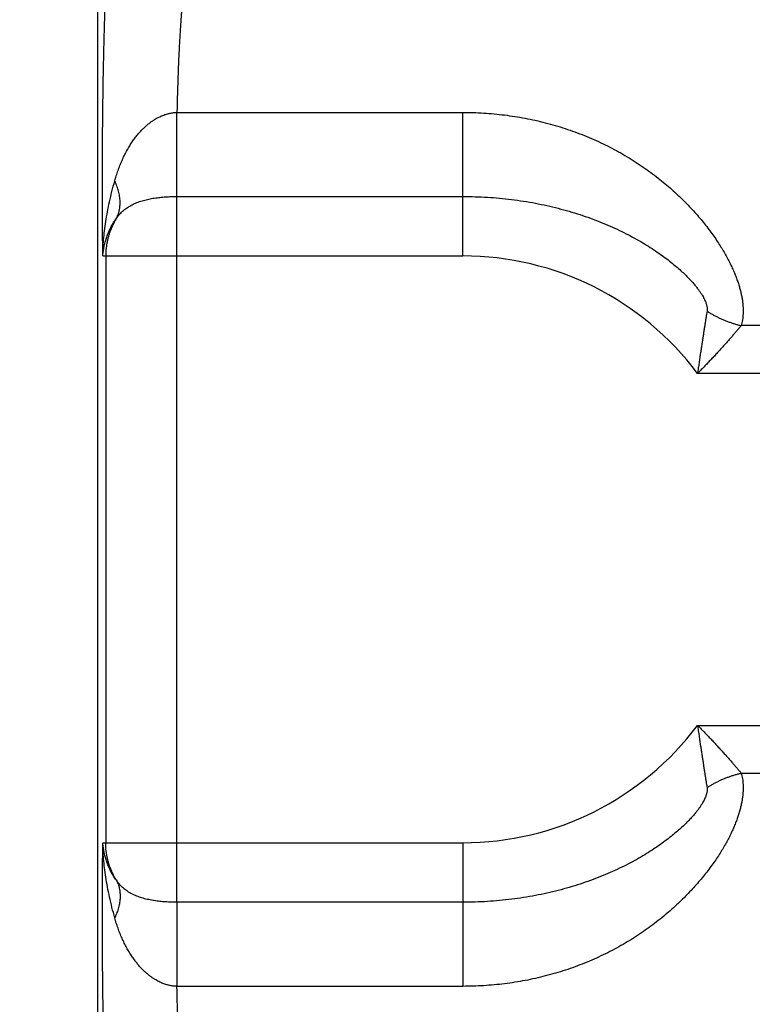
# Model space of a CAD drawing. Header units: inches. Extents: x 0 to 34, y 0 to 22.
# Tile 9 of 152: x 3.911 to 4.308, y 8.33 to 8.863. Entities that reach past the tile are written whole.
import ezdxf

# ---------------------------------------------------------------- set-up
doc = ezdxf.new("R2010")
doc.units = ezdxf.units.IN
doc.header["$LTSCALE"] = 1.87
doc.header["$MEASUREMENT"] = 0
doc.layers.get('0').update_dxf_attribs({"linetype": 'CONTINUOUS'})
doc.layers.add('DIMENSIONS', color=7, linetype='CONTINUOUS')
doc.styles.get("Standard").update_dxf_attribs({"font": 'txt', "width": 0.8})
doc.dimstyles.new('DIMSTYLE_1', dxfattribs={"dimtxt": 0.125, "dimasz": 0.18, "dimexe": 0.18, "dimexo": 0.0625, "dimgap": 0.09, "dimtad": 0, "dimtih": 1, "dimtoh": 1, "dimdec": 3, "dimzin": 4, "dimdsep": 46, "dimtxsty": 'STANDARD', "dimblk": '_FILLED', "dimblk1": '_FILLED', "dimblk2": '_FILLED', "dimcen": 0.09, "dimadec": 0, "dimazin": 0, "dimtp": 0.01, "dimtm": 0.01, "dimtfac": 1, "dimtdec": 3, "dimtofl": 0, "dimtmove": 0, "dimatfit": 3, "dimldrblk": '_FILLED', "dimfxl": 1, "dimtolj": 1, "dimtzin": 4, "dimarcsym": 0})

# ---------------------------------------------------------------- blocks, each defined once
blk = doc.blocks.new('_FILLED')
at = {"color": 0, "linetype": 'BYBLOCK'}
blk.add_solid([(0, 0), (-1, 0.1736), (-1, -0.1736)], dxfattribs=at)
blk = doc.blocks.new('*D2')
at = {"layer": 'DIMENSIONS', "color": 2, "linetype": 'CONTINUOUS'}
for p, q in [((5.68739, 8.51393), (5.68739, 5.78043)), ((3.95289, 6.87883), (3.95289, 5.78043)), ((3.95289, 5.90543), (3.59289, 5.90543)), ((5.68739, 5.90543), (6.04739, 5.90543))]:
    blk.add_line(p, q, dxfattribs=at)
at = {"layer": 'DIMENSIONS', "color": 2, "linetype": 'CONTINUOUS', "xscale": 0.18, "yscale": 0.18, "zscale": 0.18}
blk.add_blockref('_FILLED', (3.95289, 5.90543), dxfattribs=at)
at = {"layer": 'DIMENSIONS', "color": 2, "linetype": 'CONTINUOUS', "xscale": 0.18, "yscale": 0.18, "zscale": 0.18, "rotation": 180}
blk.add_blockref('_FILLED', (5.68739, 5.90543), dxfattribs=at)
at = {"layer": 'DIMENSIONS', "color": 2, "linetype": 'CONTINUOUS', "width": 0.8}
for s, p in [('[', (4.7214, 5.84293)), (']', (5.3214, 5.84293)), ('1.735', (4.0964, 5.84293)), ('44.06', (4.8214, 5.84293))]:
    blk.add_text(s, height=0.125, dxfattribs=at).set_placement(p)

msp = doc.modelspace()

# ---------------------------------------------------------------- linework, layer by layer
at = {"color": 7, "linetype": 'CONTINUOUS'}
for p, q in [((3.95289, 10.22397), (3.95289, 6.94133)), ((3.99596, 8.81312), (4.15089, 8.81312)), ((4.15089, 8.73535), (4.15089, 8.81312)), ((3.99591, 8.38527), (3.99591, 8.76758)), ((3.99591, 8.76758), (4.15089, 8.76758)), ((3.9558, 8.73535), (4.15089, 8.73535)), ((3.95736, 8.73535), (3.95736, 8.41751)), ((4.36092, 8.69764), (4.30173, 8.69764)), ((4.32193, 8.67175), (4.27804, 8.67175)), ((4.27804, 8.48111), (4.32193, 8.48111)), ((4.30173, 8.45522), (4.36092, 8.45522)), ((3.9558, 8.41751), (4.15089, 8.41751)), ((4.15089, 8.41751), (4.15089, 8.33974)), ((4.15089, 8.38527), (3.99591, 8.38527)), ((4.15089, 8.33974), (3.99596, 8.33974))]:
    msp.add_line(p, q, dxfattribs=at)
for start, end in [(36.8589, 90), (270, 323.1429)]:
    msp.add_arc((4.15089, 8.57643), 0.15892, start, end, dxfattribs=at)
for points, knots in [([(3.9558, 8.73535), (3.95578, 8.73704), (3.95575, 8.74045), (3.9557, 8.74558), (3.95566, 8.75076), (3.95563, 8.75597), (3.95561, 8.76121), (3.95559, 8.76646), (3.95558, 8.77172), (3.95559, 8.77698), (3.95559, 8.78224), (3.95561, 8.78748), (3.95563, 8.79271), (3.95567, 8.79792), (3.95571, 8.80311), (3.95575, 8.80825), (3.95581, 8.81336), (3.95587, 8.81842), (3.95594, 8.82343), (3.95602, 8.82838), (3.9561, 8.83327), (3.9562, 8.83809), (3.9563, 8.84283), (3.9564, 8.84749), (3.95652, 8.85207), (3.95664, 8.85655), (3.95676, 8.86094), (3.9569, 8.86522), (3.95704, 8.8694), (3.95718, 8.87347), (3.95733, 8.87742), (3.95749, 8.88125), (3.95765, 8.88495), (3.95782, 8.88852), (3.958, 8.89196), (3.95817, 8.89526), (3.95836, 8.89842), (3.95855, 8.90143), (3.95874, 8.9043), (3.95894, 8.907), (3.95914, 8.90956), (3.95934, 8.91195), (3.95955, 8.91418), (3.95976, 8.91625), (3.95997, 8.91815), (3.96019, 8.91988), (3.96041, 8.92144), (3.96063, 8.92282), (3.96085, 8.92404), (3.96107, 8.92507), (3.96129, 8.92593), (3.96152, 8.92661), (3.96174, 8.92712), (3.96191, 8.92738), (3.962, 8.92748)], [0, 0, 0, 0, 0.026419, 0.053105, 0.080013, 0.107099, 0.134313, 0.161608, 0.188936, 0.216261, 0.243563, 0.27082, 0.298005, 0.325082, 0.352012, 0.378759, 0.405295, 0.43159, 0.457618, 0.483348, 0.508748, 0.533789, 0.558441, 0.582673, 0.606456, 0.629762, 0.652566, 0.674846, 0.696575, 0.717727, 0.73827, 0.758178, 0.77743, 0.796011, 0.813901, 0.83108, 0.847521, 0.863202, 0.878103, 0.892211, 0.905512, 0.917992, 0.929636, 0.940431, 0.950364, 0.959424, 0.967604, 0.974898, 0.981299, 0.986802, 0.991405, 0.995118, 0.997964, 1, 1, 1, 1]), ([(4.00197, 8.88752), (4.00187, 8.88744), (4.00168, 8.88723), (4.00144, 8.88681), (4.0012, 8.88624), (4.00096, 8.88552), (4.00073, 8.88465), (4.00049, 8.88363), (4.00025, 8.88247), (4.00002, 8.88116), (3.99979, 8.8797), (3.99957, 8.8781), (3.99934, 8.87636), (3.99912, 8.87449), (3.99891, 8.87248), (3.9987, 8.87033), (3.99849, 8.86805), (3.99829, 8.86565), (3.99809, 8.86312), (3.9979, 8.86048), (3.99772, 8.85771), (3.99754, 8.85484), (3.99737, 8.85185), (3.9972, 8.84876), (3.99705, 8.84557), (3.99689, 8.84229), (3.99675, 8.83891), (3.99661, 8.83545), (3.99648, 8.8319), (3.99636, 8.82828), (3.99625, 8.82458), (3.99614, 8.82082), (3.99605, 8.81699), (3.99599, 8.81442), (3.99596, 8.81312)], [0, 0, 0, 0, 0.00477, 0.011175, 0.019392, 0.029495, 0.041514, 0.055456, 0.07132, 0.089095, 0.108767, 0.130317, 0.153722, 0.178955, 0.205986, 0.234781, 0.265304, 0.297514, 0.331364, 0.366805, 0.403784, 0.44225, 0.482159, 0.523464, 0.566116, 0.61006, 0.655216, 0.701504, 0.748872, 0.797273, 0.84665, 0.89694, 0.948078, 1, 1, 1, 1]), ([(3.96228, 8.77601), (3.96255, 8.77695), (3.96311, 8.77883), (3.96404, 8.78162), (3.96507, 8.78436), (3.96618, 8.78704), (3.96738, 8.78962), (3.96865, 8.79209), (3.96999, 8.79444), (3.97138, 8.79664), (3.9728, 8.79868), (3.97424, 8.80055), (3.97567, 8.80225), (3.9771, 8.80378), (3.9785, 8.80515), (3.97988, 8.80637), (3.98121, 8.80745), (3.98249, 8.80839), (3.98373, 8.8092), (3.98492, 8.80991), (3.98608, 8.81053), (3.9872, 8.81106), (3.98828, 8.81152), (3.98931, 8.8119), (3.99032, 8.81223), (3.9913, 8.81249), (3.99226, 8.81271), (3.9932, 8.81287), (3.99413, 8.813), (3.99504, 8.81308), (3.99565, 8.81311), (3.99596, 8.81312)], [0, 0, 0, 0, 0.055081, 0.110227, 0.165145, 0.219545, 0.273064, 0.325295, 0.375952, 0.424803, 0.471539, 0.515787, 0.557376, 0.596466, 0.633255, 0.667804, 0.699857, 0.729399, 0.756949, 0.782993, 0.807609, 0.830773, 0.85257, 0.873215, 0.892944, 0.911939, 0.930311, 0.948175, 0.965655, 0.982885, 1, 1, 1, 1]), ([(3.99591, 8.76758), (3.99591, 8.76793), (3.99591, 8.76866), (3.99591, 8.76978), (3.99591, 8.77097), (3.99592, 8.77223), (3.99592, 8.77355), (3.99592, 8.77493), (3.99592, 8.77637), (3.99592, 8.77786), (3.99593, 8.77941), (3.99593, 8.78099), (3.99593, 8.78263), (3.99593, 8.7843), (3.99593, 8.78601), (3.99593, 8.78775), (3.99594, 8.78951), (3.99594, 8.7913), (3.99594, 8.79311), (3.99594, 8.79494), (3.99594, 8.79677), (3.99594, 8.79862), (3.99595, 8.80046), (3.99595, 8.80231), (3.99595, 8.80415), (3.99595, 8.80598), (3.99595, 8.80779), (3.99596, 8.80959), (3.99596, 8.81136), (3.99596, 8.81254), (3.99596, 8.81312)], [0, 0, 0, 0, 0.0231, 0.04777, 0.073955, 0.101593, 0.130623, 0.160976, 0.192584, 0.225374, 0.25927, 0.294196, 0.33007, 0.366812, 0.404335, 0.442555, 0.481383, 0.520731, 0.560508, 0.600623, 0.640985, 0.681499, 0.722075, 0.762617, 0.803035, 0.843233, 0.883121, 0.922606, 0.961598, 1, 1, 1, 1]), ([(4.15089, 8.81312), (4.15278, 8.81312), (4.15655, 8.81306), (4.1622, 8.8128), (4.16784, 8.81236), (4.17345, 8.81175), (4.17904, 8.81096), (4.1846, 8.81), (4.19011, 8.80887), (4.19558, 8.80756), (4.20099, 8.80607), (4.20634, 8.80442), (4.21161, 8.8026), (4.21679, 8.80061), (4.22187, 8.79847), (4.22684, 8.79617), (4.23169, 8.79374), (4.2364, 8.79118), (4.24097, 8.78849), (4.24538, 8.78571), (4.24964, 8.78283), (4.25372, 8.77987), (4.25762, 8.77685), (4.26135, 8.77379), (4.2649, 8.77069), (4.26827, 8.76757), (4.27145, 8.76444), (4.27446, 8.76131), (4.27728, 8.7582), (4.27994, 8.75511), (4.28242, 8.75204), (4.28473, 8.74902), (4.28689, 8.74605), (4.28888, 8.74313), (4.29071, 8.74026), (4.29239, 8.73746), (4.29394, 8.73473), (4.29533, 8.73206), (4.29659, 8.72946), (4.29772, 8.72694), (4.29873, 8.7245), (4.2996, 8.72213), (4.30036, 8.71984), (4.30101, 8.71763), (4.30155, 8.71548), (4.30199, 8.71341), (4.30233, 8.7114), (4.30257, 8.70946), (4.30272, 8.70758), (4.30277, 8.70577), (4.30274, 8.70402), (4.30262, 8.70234), (4.30241, 8.70071), (4.30211, 8.69915), (4.30187, 8.69814), (4.30173, 8.69764)], [0, 0, 0, 0, 0.027009, 0.053996, 0.080961, 0.107903, 0.134824, 0.161717, 0.188578, 0.215399, 0.242173, 0.268875, 0.295479, 0.321958, 0.34828, 0.374403, 0.400289, 0.425895, 0.451178, 0.476092, 0.500593, 0.524642, 0.5482, 0.571233, 0.593712, 0.615615, 0.636919, 0.65761, 0.677676, 0.697109, 0.715902, 0.734053, 0.751563, 0.76843, 0.784658, 0.800254, 0.815224, 0.829576, 0.843324, 0.856486, 0.869079, 0.881117, 0.892621, 0.903624, 0.91416, 0.924259, 0.933954, 0.94328, 0.95226, 0.960906, 0.969234, 0.977271, 0.985059, 0.992634, 1, 1, 1, 1]), ([(3.9558, 8.73535), (3.95582, 8.73676), (3.95592, 8.73968), (3.95623, 8.7442), (3.95673, 8.74901), (3.95742, 8.75405), (3.95832, 8.75932), (3.95943, 8.76476), (3.96075, 8.77036), (3.96175, 8.77411), (3.96228, 8.77601)], [0, 0, 0, 0, 0.102391, 0.21241, 0.329483, 0.453064, 0.582562, 0.717345, 0.856735, 1, 1, 1, 1]), ([(3.96305, 8.75552), (3.96324, 8.75587), (3.9636, 8.75657), (3.96406, 8.75767), (3.96444, 8.75881), (3.96475, 8.75998), (3.96497, 8.76119), (3.96512, 8.76244), (3.96519, 8.76371), (3.96518, 8.76501), (3.96509, 8.76634), (3.96492, 8.76768), (3.96467, 8.76905), (3.96435, 8.77043), (3.96395, 8.77182), (3.96347, 8.77321), (3.96292, 8.77462), (3.9625, 8.77555), (3.96228, 8.77601)], [0, 0, 0, 0, 0.055413, 0.111182, 0.167476, 0.224453, 0.28226, 0.341032, 0.400886, 0.461926, 0.524238, 0.587893, 0.652945, 0.719432, 0.787379, 0.856794, 0.927673, 1, 1, 1, 1]), ([(3.96305, 8.75552), (3.96329, 8.75589), (3.9638, 8.75661), (3.96462, 8.75764), (3.96552, 8.75863), (3.96648, 8.75957), (3.96752, 8.76046), (3.96862, 8.76129), (3.96978, 8.76206), (3.971, 8.76277), (3.97227, 8.76342), (3.97359, 8.76401), (3.97495, 8.76455), (3.97634, 8.76503), (3.97777, 8.76546), (3.97923, 8.76584), (3.9807, 8.76618), (3.9822, 8.76647), (3.9837, 8.76672), (3.98522, 8.76694), (3.98674, 8.76712), (3.98827, 8.76727), (3.98979, 8.76739), (3.99132, 8.76748), (3.99285, 8.76754), (3.99438, 8.76758), (3.9954, 8.76758), (3.99591, 8.76758)], [0, 0, 0, 0, 0.035984, 0.07224, 0.108797, 0.145696, 0.182983, 0.220691, 0.258852, 0.297492, 0.336621, 0.376243, 0.416336, 0.456869, 0.497798, 0.539063, 0.580597, 0.622339, 0.664222, 0.706181, 0.748175, 0.790185, 0.832199, 0.874211, 0.916197, 0.958132, 1, 1, 1, 1]), ([(4.15089, 8.76758), (4.15311, 8.76758), (4.15755, 8.76751), (4.16418, 8.76721), (4.17078, 8.7667), (4.17731, 8.76598), (4.18377, 8.76508), (4.19014, 8.76398), (4.1964, 8.76269), (4.20253, 8.76122), (4.20852, 8.75959), (4.21434, 8.75779), (4.21999, 8.75585), (4.22545, 8.75377), (4.2307, 8.75156), (4.23572, 8.74926), (4.24051, 8.74687), (4.24506, 8.74442), (4.24933, 8.74193), (4.25333, 8.73942), (4.25705, 8.73692), (4.26047, 8.73445), (4.2636, 8.73203), (4.26644, 8.7297), (4.26898, 8.72746), (4.27125, 8.72532), (4.27326, 8.72331), (4.27501, 8.72142), (4.27652, 8.71967), (4.27783, 8.71805), (4.27894, 8.71656), (4.27988, 8.71519), (4.28066, 8.71393), (4.28131, 8.71279), (4.28185, 8.71173), (4.28228, 8.71077), (4.28261, 8.70989), (4.28287, 8.70908), (4.28306, 8.70835), (4.28319, 8.70767), (4.28326, 8.70705), (4.28328, 8.70648), (4.28326, 8.70595), (4.28323, 8.70562), (4.2832, 8.70545)], [0, 0, 0, 0, 0.043167, 0.086229, 0.129109, 0.171732, 0.214026, 0.255919, 0.297337, 0.3382, 0.378426, 0.417939, 0.456667, 0.494532, 0.531445, 0.567314, 0.602035, 0.635502, 0.667604, 0.69823, 0.727278, 0.754651, 0.780277, 0.804095, 0.826082, 0.846245, 0.864613, 0.881255, 0.896249, 0.909697, 0.921715, 0.932419, 0.941946, 0.95044, 0.958047, 0.964878, 0.97098, 0.976418, 0.981297, 0.98571, 0.989722, 0.993398, 0.996802, 1, 1, 1, 1]), ([(3.9558, 8.73535), (3.95585, 8.7361), (3.956, 8.73762), (3.95636, 8.7399), (3.95687, 8.7422), (3.95753, 8.74449), (3.95834, 8.74678), (3.95929, 8.74904), (3.9604, 8.75126), (3.96165, 8.75343), (3.96257, 8.75483), (3.96305, 8.75552)], [0, 0, 0, 0, 0.104299, 0.210725, 0.319122, 0.42924, 0.540901, 0.653969, 0.768264, 0.883627, 1, 1, 1, 1]), ([(3.96305, 8.75552), (3.96275, 8.75502), (3.96215, 8.754), (3.96133, 8.75243), (3.96059, 8.75083), (3.95992, 8.74919), (3.95932, 8.74752), (3.9588, 8.74583), (3.95836, 8.74412), (3.958, 8.74238), (3.95771, 8.74064), (3.95751, 8.73888), (3.95739, 8.73711), (3.95736, 8.73594), (3.95736, 8.73535)], [0, 0, 0, 0, 0.083302, 0.166646, 0.249998, 0.333343, 0.416678, 0.500021, 0.583393, 0.666769, 0.750124, 0.833444, 0.916732, 1, 1, 1, 1]), ([(4.2832, 8.70545), (4.28311, 8.70491), (4.28294, 8.70381), (4.28266, 8.70211), (4.28237, 8.70033), (4.28207, 8.69846), (4.28176, 8.6965), (4.28144, 8.69445), (4.28111, 8.6923), (4.28076, 8.69005), (4.2804, 8.68772), (4.28003, 8.6853), (4.27965, 8.68278), (4.27926, 8.68017), (4.27886, 8.67746), (4.27847, 8.67464), (4.27818, 8.67273), (4.27804, 8.67175)], [0, 0, 0, 0, 0.048085, 0.098483, 0.151343, 0.206802, 0.264983, 0.325997, 0.38982, 0.456381, 0.525611, 0.597493, 0.672051, 0.749426, 0.829781, 0.913265, 1, 1, 1, 1]), ([(4.2832, 8.70545), (4.28371, 8.70513), (4.28474, 8.70449), (4.28633, 8.70357), (4.28795, 8.70271), (4.2896, 8.70189), (4.29128, 8.70112), (4.29299, 8.7004), (4.29471, 8.69973), (4.29645, 8.69912), (4.2982, 8.69857), (4.29996, 8.69807), (4.30114, 8.69778), (4.30173, 8.69764)], [0, 0, 0, 0, 0.089981, 0.180512, 0.271473, 0.362745, 0.454204, 0.545727, 0.637191, 0.728472, 0.819447, 0.909996, 1, 1, 1, 1]), ([(4.30173, 8.69764), (4.30136, 8.6972), (4.3006, 8.69631), (4.29943, 8.69492), (4.29819, 8.69348), (4.29689, 8.69198), (4.29551, 8.69041), (4.29406, 8.68877), (4.29254, 8.68707), (4.29095, 8.68531), (4.28929, 8.68349), (4.28758, 8.68163), (4.2858, 8.67973), (4.28395, 8.67778), (4.28204, 8.6758), (4.28006, 8.67379), (4.27873, 8.67243), (4.27804, 8.67175)], [0, 0, 0, 0, 0.049081, 0.100577, 0.154639, 0.211374, 0.270889, 0.333248, 0.398333, 0.465964, 0.535955, 0.60816, 0.682463, 0.758829, 0.837232, 0.917638, 1, 1, 1, 1]), ([(4.27804, 8.48111), (4.27818, 8.48013), (4.27847, 8.47822), (4.27886, 8.4754), (4.27926, 8.47268), (4.27965, 8.47007), (4.28003, 8.46756), (4.2804, 8.46514), (4.28076, 8.4628), (4.28111, 8.46056), (4.28144, 8.45841), (4.28176, 8.45636), (4.28207, 8.4544), (4.28237, 8.45253), (4.28266, 8.45075), (4.28294, 8.44905), (4.28311, 8.44794), (4.2832, 8.4474)], [0, 0, 0, 0, 0.086742, 0.170228, 0.250581, 0.32795, 0.402503, 0.47438, 0.543609, 0.610171, 0.673998, 0.735016, 0.793199, 0.848659, 0.901519, 0.951916, 1, 1, 1, 1]), ([(4.27804, 8.48111), (4.27873, 8.48043), (4.28006, 8.47907), (4.28204, 8.47706), (4.28395, 8.47507), (4.2858, 8.47313), (4.28758, 8.47123), (4.28929, 8.46936), (4.29095, 8.46755), (4.29254, 8.46579), (4.29406, 8.46409), (4.29551, 8.46245), (4.29689, 8.46088), (4.29819, 8.45937), (4.29943, 8.45793), (4.3006, 8.45655), (4.30136, 8.45566), (4.30173, 8.45522)], [0, 0, 0, 0, 0.082376, 0.162787, 0.241188, 0.317546, 0.39184, 0.464037, 0.534024, 0.601655, 0.666745, 0.729109, 0.788626, 0.845362, 0.899423, 0.950919, 1, 1, 1, 1]), ([(4.30173, 8.45522), (4.30187, 8.45474), (4.30212, 8.45374), (4.30241, 8.45219), (4.30261, 8.45055), (4.30273, 8.44884), (4.30277, 8.44706), (4.30272, 8.44523), (4.30257, 8.44335), (4.30232, 8.44141), (4.30198, 8.43939), (4.30153, 8.43729), (4.30098, 8.4351), (4.30032, 8.43285), (4.29954, 8.43054), (4.29865, 8.42818), (4.29764, 8.42574), (4.29652, 8.42324), (4.29527, 8.42066), (4.29387, 8.41802), (4.29234, 8.4153), (4.29066, 8.41252), (4.28884, 8.40967), (4.28686, 8.40678), (4.28472, 8.40382), (4.28242, 8.40082), (4.27995, 8.39777), (4.27731, 8.39469), (4.27449, 8.39159), (4.2715, 8.38847), (4.26832, 8.38535), (4.26497, 8.38223), (4.26143, 8.37913), (4.25771, 8.37607), (4.25381, 8.37306), (4.24973, 8.3701), (4.24549, 8.36722), (4.24108, 8.36443), (4.23651, 8.36174), (4.2318, 8.35917), (4.22695, 8.35673), (4.22197, 8.35443), (4.21688, 8.35228), (4.2117, 8.35029), (4.20642, 8.34847), (4.20107, 8.34681), (4.19565, 8.34532), (4.19017, 8.344), (4.18465, 8.34286), (4.17909, 8.3419), (4.17349, 8.34111), (4.16787, 8.3405), (4.16222, 8.34006), (4.15656, 8.3398), (4.15278, 8.33974), (4.15089, 8.33974)], [0, 0, 0, 0, 0.007167, 0.014702, 0.02257, 0.030757, 0.039234, 0.047971, 0.056965, 0.066258, 0.075989, 0.086266, 0.09703, 0.108207, 0.11981, 0.131872, 0.144424, 0.157506, 0.171157, 0.185411, 0.20028, 0.21577, 0.231887, 0.248638, 0.26603, 0.284072, 0.30277, 0.322121, 0.342117, 0.362745, 0.383992, 0.405842, 0.428277, 0.451276, 0.474805, 0.498833, 0.523323, 0.548233, 0.57352, 0.59914, 0.625049, 0.651202, 0.677555, 0.704069, 0.730711, 0.757452, 0.784261, 0.81112, 0.838021, 0.864957, 0.891919, 0.918904, 0.945914, 0.972946, 1, 1, 1, 1]), ([(4.2832, 8.4474), (4.28371, 8.44773), (4.28474, 8.44837), (4.28633, 8.44928), (4.28795, 8.45015), (4.2896, 8.45097), (4.29128, 8.45174), (4.29299, 8.45246), (4.29471, 8.45312), (4.29645, 8.45373), (4.2982, 8.45429), (4.29996, 8.45479), (4.30114, 8.45508), (4.30173, 8.45522)], [0, 0, 0, 0, 0.089986, 0.180521, 0.271487, 0.362763, 0.454225, 0.545749, 0.637213, 0.728492, 0.819463, 0.910005, 1, 1, 1, 1]), ([(4.2832, 8.4474), (4.28323, 8.44724), (4.28326, 8.4469), (4.28328, 8.44637), (4.28326, 8.4458), (4.28319, 8.44519), (4.28306, 8.44451), (4.28287, 8.44378), (4.28262, 8.44297), (4.28228, 8.44209), (4.28184, 8.44112), (4.28131, 8.44006), (4.28065, 8.43891), (4.27987, 8.43766), (4.27893, 8.43629), (4.27782, 8.4348), (4.27652, 8.43318), (4.275, 8.43142), (4.27325, 8.42954), (4.27125, 8.42753), (4.26898, 8.4254), (4.26644, 8.42316), (4.26361, 8.42083), (4.26048, 8.41842), (4.25706, 8.41595), (4.25335, 8.41345), (4.24936, 8.41095), (4.24509, 8.40846), (4.24055, 8.406), (4.23576, 8.40362), (4.23074, 8.40131), (4.22549, 8.39911), (4.22003, 8.39703), (4.21438, 8.39508), (4.20855, 8.39328), (4.20256, 8.39164), (4.19642, 8.39017), (4.19016, 8.38889), (4.18379, 8.38778), (4.17733, 8.38687), (4.17079, 8.38616), (4.16419, 8.38565), (4.15755, 8.38534), (4.15311, 8.38527), (4.15089, 8.38527)], [0, 0, 0, 0, 0.003212, 0.006614, 0.010281, 0.014284, 0.018691, 0.02357, 0.029007, 0.035113, 0.041983, 0.049647, 0.058164, 0.067681, 0.078365, 0.090378, 0.103832, 0.118827, 0.135461, 0.153807, 0.173932, 0.195892, 0.219675, 0.24526, 0.272594, 0.3016, 0.332191, 0.364261, 0.397704, 0.432409, 0.468271, 0.505189, 0.543065, 0.581812, 0.621352, 0.661608, 0.702499, 0.743942, 0.785857, 0.828173, 0.870817, 0.913719, 0.956806, 1, 1, 1, 1]), ([(3.962, 8.22538), (3.96191, 8.22547), (3.96174, 8.22574), (3.96152, 8.22624), (3.96129, 8.22693), (3.96107, 8.22779), (3.96085, 8.22882), (3.96063, 8.23003), (3.96041, 8.23142), (3.96019, 8.23298), (3.95997, 8.23471), (3.95976, 8.23661), (3.95955, 8.23868), (3.95934, 8.24091), (3.95914, 8.2433), (3.95894, 8.24586), (3.95874, 8.24856), (3.95855, 8.25143), (3.95836, 8.25444), (3.95817, 8.2576), (3.958, 8.2609), (3.95782, 8.26434), (3.95765, 8.26791), (3.95749, 8.27161), (3.95733, 8.27544), (3.95718, 8.27939), (3.95704, 8.28346), (3.9569, 8.28764), (3.95676, 8.29193), (3.95664, 8.29632), (3.95652, 8.3008), (3.9564, 8.30538), (3.9563, 8.31004), (3.9562, 8.31478), (3.9561, 8.3196), (3.95602, 8.32449), (3.95594, 8.32944), (3.95587, 8.33445), (3.95581, 8.33951), (3.95575, 8.34462), (3.95571, 8.34977), (3.95567, 8.35495), (3.95563, 8.36016), (3.95561, 8.36539), (3.95559, 8.37064), (3.95559, 8.3759), (3.95558, 8.38116), (3.95559, 8.38642), (3.95561, 8.39167), (3.95563, 8.3969), (3.95566, 8.40211), (3.9557, 8.40729), (3.95575, 8.41242), (3.95578, 8.41582), (3.9558, 8.41751)], [0, 0, 0, 0, 0.002036, 0.004882, 0.008596, 0.0132, 0.018703, 0.025106, 0.032401, 0.040582, 0.049644, 0.059578, 0.070374, 0.08202, 0.094501, 0.107804, 0.121914, 0.136818, 0.1525, 0.168944, 0.186125, 0.204018, 0.222601, 0.241856, 0.261766, 0.282313, 0.303469, 0.325202, 0.347484, 0.370289, 0.393597, 0.417384, 0.441622, 0.466278, 0.491322, 0.516724, 0.542455, 0.568485, 0.594785, 0.621326, 0.648078, 0.67501, 0.702087, 0.729274, 0.756533, 0.783838, 0.811167, 0.838496, 0.865791, 0.893, 0.920073, 0.946963, 0.97362, 1, 1, 1, 1]), ([(3.96228, 8.37685), (3.96175, 8.37872), (3.96075, 8.38247), (3.95944, 8.38806), (3.95832, 8.39352), (3.95742, 8.39879), (3.95673, 8.40383), (3.95623, 8.40861), (3.95592, 8.41314), (3.95582, 8.41608), (3.9558, 8.41751)], [0, 0, 0, 0, 0.141843, 0.281452, 0.417056, 0.546914, 0.670003, 0.786396, 0.89632, 1, 1, 1, 1]), ([(3.96305, 8.39734), (3.96257, 8.39802), (3.96165, 8.39943), (3.9604, 8.4016), (3.9593, 8.40382), (3.95834, 8.40608), (3.95753, 8.40836), (3.95687, 8.41066), (3.95636, 8.41296), (3.956, 8.41524), (3.95585, 8.41676), (3.9558, 8.41751)], [0, 0, 0, 0, 0.116379, 0.231721, 0.345979, 0.459011, 0.570647, 0.680737, 0.78914, 0.895622, 1, 1, 1, 1]), ([(3.96305, 8.39734), (3.96275, 8.39784), (3.96215, 8.39886), (3.96133, 8.40043), (3.96059, 8.40203), (3.95992, 8.40367), (3.95932, 8.40533), (3.9588, 8.40703), (3.95836, 8.40874), (3.958, 8.41047), (3.95771, 8.41222), (3.95751, 8.41398), (3.95739, 8.41574), (3.95736, 8.41692), (3.95736, 8.41751)], [0, 0, 0, 0, 0.083302, 0.166646, 0.249998, 0.333343, 0.416678, 0.500021, 0.583393, 0.666769, 0.750124, 0.833444, 0.916732, 1, 1, 1, 1]), ([(3.96305, 8.39734), (3.96324, 8.39699), (3.9636, 8.39629), (3.96406, 8.39519), (3.96444, 8.39405), (3.96475, 8.39288), (3.96497, 8.39166), (3.96512, 8.39042), (3.96519, 8.38915), (3.96518, 8.38784), (3.96509, 8.38652), (3.96492, 8.38517), (3.96467, 8.38381), (3.96435, 8.38243), (3.96395, 8.38104), (3.96347, 8.37964), (3.96292, 8.37824), (3.9625, 8.37731), (3.96228, 8.37685)], [0, 0, 0, 0, 0.055413, 0.111183, 0.167477, 0.224454, 0.282261, 0.341033, 0.400887, 0.461927, 0.524239, 0.587894, 0.652946, 0.719433, 0.787379, 0.856794, 0.927673, 1, 1, 1, 1]), ([(3.99591, 8.38527), (3.9954, 8.38527), (3.99438, 8.38528), (3.99284, 8.38532), (3.99131, 8.38538), (3.98977, 8.38547), (3.98823, 8.38559), (3.9867, 8.38574), (3.98518, 8.38592), (3.98366, 8.38614), (3.98215, 8.38639), (3.98066, 8.38669), (3.97919, 8.38702), (3.97774, 8.38741), (3.97631, 8.38784), (3.97492, 8.38832), (3.97356, 8.38886), (3.97225, 8.38945), (3.97098, 8.3901), (3.96976, 8.39081), (3.96861, 8.39158), (3.96751, 8.39241), (3.96648, 8.39329), (3.96551, 8.39423), (3.96462, 8.39522), (3.9638, 8.39625), (3.96329, 8.39697), (3.96305, 8.39734)], [0, 0, 0, 0, 0.041983, 0.084083, 0.126256, 0.168471, 0.210695, 0.252887, 0.295, 0.337009, 0.378886, 0.420575, 0.46202, 0.503182, 0.544011, 0.584447, 0.624452, 0.663993, 0.703047, 0.741612, 0.779701, 0.817341, 0.854563, 0.891399, 0.927891, 0.964083, 1, 1, 1, 1]), ([(3.99591, 8.38527), (3.99591, 8.38492), (3.99591, 8.3842), (3.99591, 8.38308), (3.99591, 8.38188), (3.99592, 8.38063), (3.99592, 8.37931), (3.99592, 8.37793), (3.99592, 8.37649), (3.99592, 8.375), (3.99592, 8.37345), (3.99593, 8.37186), (3.99593, 8.37023), (3.99593, 8.36856), (3.99593, 8.36685), (3.99593, 8.36511), (3.99594, 8.36335), (3.99594, 8.36156), (3.99594, 8.35975), (3.99594, 8.35792), (3.99594, 8.35608), (3.99595, 8.35424), (3.99595, 8.35239), (3.99595, 8.35055), (3.99595, 8.34871), (3.99595, 8.34688), (3.99595, 8.34507), (3.99596, 8.34327), (3.99596, 8.34149), (3.99596, 8.34032), (3.99596, 8.33974)], [0, 0, 0, 0, 0.023098, 0.047768, 0.073951, 0.101588, 0.130616, 0.160969, 0.192575, 0.225364, 0.259259, 0.294183, 0.330057, 0.366797, 0.40432, 0.442539, 0.481367, 0.520715, 0.560493, 0.600608, 0.640971, 0.681486, 0.722063, 0.762607, 0.803026, 0.843226, 0.883116, 0.922603, 0.961597, 1, 1, 1, 1]), ([(3.99596, 8.33974), (3.99567, 8.33974), (3.9951, 8.33977), (3.99421, 8.33985), (3.9933, 8.33996), (3.99236, 8.34013), (3.99139, 8.34035), (3.9904, 8.34061), (3.98937, 8.34094), (3.98833, 8.34132), (3.98725, 8.34177), (3.98615, 8.34229), (3.98501, 8.3429), (3.98382, 8.3436), (3.98257, 8.34442), (3.98127, 8.34537), (3.97993, 8.34644), (3.97855, 8.34766), (3.97715, 8.34902), (3.97573, 8.35055), (3.97429, 8.35224), (3.97285, 8.35411), (3.97142, 8.35616), (3.97002, 8.35837), (3.96868, 8.36072), (3.9674, 8.3632), (3.9662, 8.36579), (3.96508, 8.36847), (3.96405, 8.37122), (3.96311, 8.37401), (3.96255, 8.3759), (3.96228, 8.37685)], [0, 0, 0, 0, 0.016003, 0.03258, 0.049786, 0.067663, 0.086247, 0.105565, 0.125632, 0.146503, 0.168274, 0.191046, 0.215095, 0.240883, 0.268799, 0.2989, 0.331142, 0.365538, 0.402155, 0.441145, 0.482708, 0.527046, 0.573969, 0.623007, 0.673794, 0.726132, 0.779798, 0.834361, 0.889438, 0.944744, 1, 1, 1, 1]), ([(4.00197, 8.26534), (4.00187, 8.26541), (4.00168, 8.26563), (4.00144, 8.26605), (4.0012, 8.26662), (4.00096, 8.26734), (4.00073, 8.26821), (4.00049, 8.26922), (4.00025, 8.27039), (4.00002, 8.2717), (3.99979, 8.27316), (3.99957, 8.27475), (3.99934, 8.27649), (3.99912, 8.27837), (3.99891, 8.28038), (3.9987, 8.28253), (3.99849, 8.28481), (3.99829, 8.28721), (3.99809, 8.28974), (3.9979, 8.29238), (3.99772, 8.29515), (3.99754, 8.29802), (3.99737, 8.30101), (3.9972, 8.3041), (3.99705, 8.30729), (3.99689, 8.31057), (3.99675, 8.31395), (3.99661, 8.31741), (3.99648, 8.32096), (3.99636, 8.32458), (3.99625, 8.32827), (3.99614, 8.33204), (3.99605, 8.33587), (3.99599, 8.33844), (3.99596, 8.33974)], [0, 0, 0, 0, 0.00477, 0.011175, 0.019392, 0.029493, 0.041511, 0.055453, 0.071316, 0.089093, 0.108767, 0.130321, 0.153729, 0.178966, 0.206, 0.234798, 0.265322, 0.297531, 0.331381, 0.366822, 0.403802, 0.442273, 0.482187, 0.523498, 0.566156, 0.610102, 0.655254, 0.701531, 0.748885, 0.797271, 0.846636, 0.896919, 0.948059, 1, 1, 1, 1])]:
    msp.add_open_spline(points, degree=3, knots=knots, dxfattribs=at)

# ---------------------------------------------------------------- dimensions: what is measured, and where the dimension line sits
at = {"layer": 'DIMENSIONS', "color": 2, "linetype": 'CONTINUOUS'}
dim = msp.add_linear_dim(base=(5.6873896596, 5.9054287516), p1=(3.9528896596, 6.8788335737), p2=(5.6873896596, 8.5139287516), dimstyle='DIMSTYLE_1', dxfattribs=at)
dim.commit()
dim.dimension.update_dxf_attribs({"geometry": '*D2', "text_midpoint": (4.758901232, 5.9054287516), "dimtype": 160})

doc.saveas('drawing.dxf')
